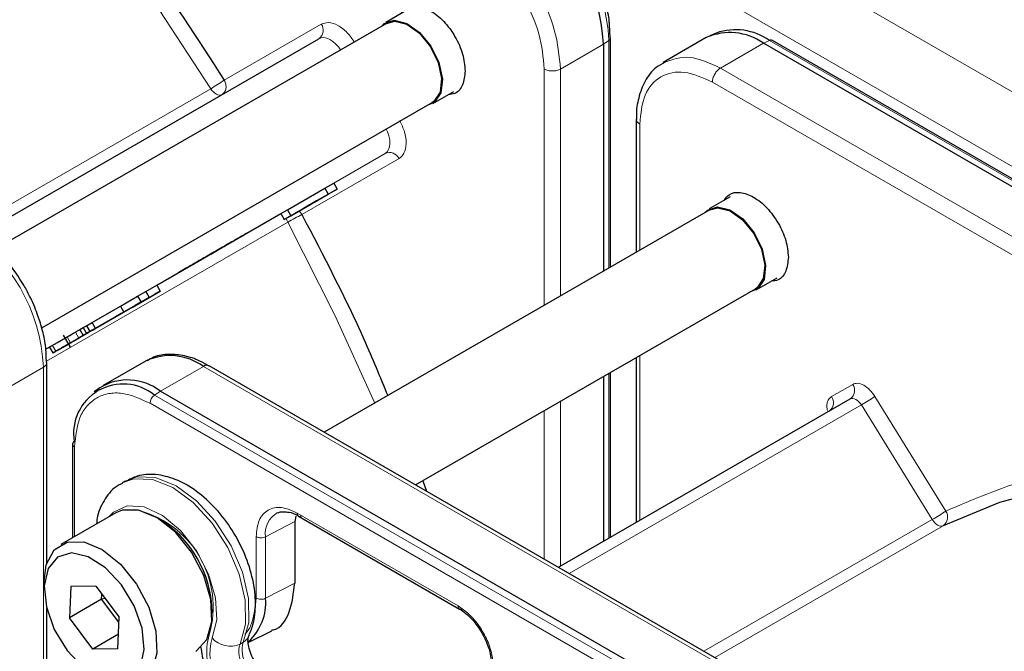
# Paper-space layout 'Blatt2' of a CAD drawing. Header units: millimetres. Extents: x 5 to 418, y 2 to 292.
# Tile 67 of 115: x 96.41 to 103.59, y 229.84 to 234.45. Entities that reach past the tile are written whole.
import ezdxf

# ---------------------------------------------------------------- set-up
doc = ezdxf.new("R2010")
doc.units = ezdxf.units.MM

psp = doc.layouts.new('Blatt2')

# ---------------------------------------------------------------- linework, layer by layer
at = {"color": 7, "linetype": 'Continuous', "lineweight": 18}
for p, q in [((86.4762, 243.8337), (142.5734, 211.4495)), ((86.2405, 243.4255), (142.3377, 211.0413)), ((97.9009, 234.0064), (98.6089, 234.4152)), ((100.3531, 234.0876), (100.6667, 234.2686)), ((100.6667, 234.2686), (100.7061, 234.2957)), ((100.7061, 234.2957), (100.7061, 232.6352)), ((101.5198, 234.0945), (101.8334, 234.2756)), ((101.8334, 234.2756), (101.8766, 234.2961)), ((101.8766, 234.2961), (114.852, 226.8056)), ((100.2353, 232.3635), (100.2353, 234.0877)), ((100.3531, 234.0876), (100.3531, 232.4314)), ((107.509, 230.6369), (101.5198, 234.0945)), ((96.0426, 232.9281), (97.8027, 233.9442)), ((107.4503, 230.535), (101.461, 233.9925)), ((100.9307, 233.6863), (100.9307, 232.7648)), ((99.075, 233.4719), (96.5987, 232.0423)), ((98.6992, 233.2548), (99.075, 233.4719)), ((99.1756, 233.4337), (98.4676, 233.0249)), ((98.3647, 232.9709), (96.6038, 231.9544)), ((96.8161, 232.1677), (96.8411, 232.1244)), ((96.7546, 232.1323), (96.7796, 232.089)), ((96.6477, 232.0705), (96.6727, 232.0272)), ((100.9307, 231.9951), (100.9307, 230.793)), ((96.2685, 231.7296), (96.582, 231.9106)), ((96.582, 227.0733), (96.582, 231.9106)), ((97.4352, 231.7365), (97.7487, 231.9175)), ((97.7487, 231.9175), (101.9377, 229.4992)), ((100.7061, 231.8654), (100.7061, 230.6634)), ((97.392, 231.7073), (97.4352, 231.7365)), ((102.3299, 231.697), (102.4842, 231.7861)), ((110.3352, 224.1574), (97.3598, 231.648)), ((110.3675, 224.2167), (97.392, 231.7073)), ((100.3531, 231.6616), (100.3531, 230.4596)), ((102.6463, 231.6973), (103.1633, 230.8615)), ((100.2354, 230.5101), (100.2353, 231.5937)), ((100.417, 230.4053), (102.548, 231.6355)), ((103.0649, 230.7996), (102.548, 231.6355)), ((96.8095, 231.3302), (96.8095, 230.6744)), ((98.4151, 230.7843), (98.2023, 230.6737)), ((98.4322, 230.8472), (99.6062, 230.1695)), ((103.0649, 230.7996), (101.3994, 229.8382)), ((103.1444, 230.7544), (101.4783, 229.7926)), ((98.1335, 230.2257), (98.1335, 230.6746)), ((98.2023, 230.2246), (98.2023, 230.6737)), ((98.4151, 230.3352), (98.2023, 230.2246)), ((98.0399, 229.9045), (98.0163, 229.8909))]:
    psp.add_line(p, q, dxfattribs=at)
at = {"color": 7, "linetype": 'Continuous', "lineweight": 25}
for p, q in [((99.2337, 234.5162), (99.0805, 234.4277)), ((99.0846, 234.4205), (96.2354, 232.7757)), ((100.7154, 234.3154), (100.7103, 234.4103)), ((96.1155, 232.8796), (98.5916, 234.309)), ((100.7177, 234.3143), (100.7177, 234.3154)), ((100.7177, 232.6419), (100.7177, 234.3143)), ((101.4168, 234.3168), (101.103, 234.1357)), ((101.489, 234.3505), (101.4433, 234.3303)), ((100.6667, 234.2686), (100.6667, 232.6125)), ((114.8088, 226.785), (101.8334, 234.2756)), ((114.8739, 226.8064), (101.8985, 234.297)), ((99.4221, 233.8359), (99.5753, 233.9244)), ((96.5699, 232.199), (99.4179, 233.8432)), ((100.9063, 233.7205), (100.9063, 232.7508)), ((98.635, 233.2179), (98.6991, 233.2549)), ((98.6991, 233.2549), (98.7241, 233.2116)), ((98.3625, 233.0605), (98.635, 233.2179)), ((98.3875, 233.0172), (98.66, 233.1746)), ((98.7241, 233.2116), (98.5608, 233.1173)), ((98.635, 233.2179), (98.66, 233.1746)), ((98.66, 233.1746), (98.7241, 233.2116)), ((101.5907, 233.1555), (101.4375, 233.0671)), ((98.4186, 233.0352), (98.5746, 233.1253)), ((98.5231, 233.0955), (98.4718, 233.0658)), ((98.5746, 233.1253), (98.4878, 233.0751)), ((98.5582, 233.1158), (98.5231, 233.0955)), ((98.5582, 233.1158), (98.596, 233.1376)), ((98.596, 233.1376), (98.5608, 233.1173)), ((98.596, 233.1376), (98.596, 233.1376)), ((97.4097, 232.5104), (98.3133, 233.032)), ((98.3133, 233.0321), (98.3625, 233.0605)), ((98.3133, 233.0321), (98.3383, 232.9888)), ((98.45, 233.0533), (98.3383, 232.9888)), ((98.3383, 232.9888), (98.3875, 233.0172)), ((98.3625, 233.0605), (98.3875, 233.0172)), ((98.4718, 233.0658), (98.3988, 233.0237)), ((98.3988, 233.0237), (98.45, 233.0533)), ((98.3988, 233.0237), (98.3988, 233.0237)), ((98.4878, 233.0751), (98.4186, 233.0352)), ((98.4878, 233.0751), (98.4878, 233.0751)), ((101.4417, 233.0598), (98.6302, 231.4368)), ((97.3284, 232.4636), (97.4096, 232.5105)), ((97.4096, 232.5105), (97.4346, 232.4672)), ((101.7791, 232.4753), (101.9323, 232.5637)), ((97.393, 232.4431), (96.9216, 232.171)), ((97.2284, 232.3481), (97.4346, 232.4672)), ((97.2695, 232.4296), (97.3284, 232.4636)), ((97.3284, 232.4636), (97.3534, 232.4203)), ((97.4346, 232.4672), (97.393, 232.4431)), ((99.2969, 231.0519), (101.775, 232.4825)), ((96.9388, 232.1809), (97.2924, 232.385)), ((97.1445, 232.3574), (97.2695, 232.4296)), ((97.1695, 232.3141), (97.2945, 232.3863)), ((97.3534, 232.4203), (97.2284, 232.3481)), ((97.2924, 232.385), (97.2507, 232.361)), ((97.2695, 232.4296), (97.2945, 232.3863)), ((97.2924, 232.385), (97.2924, 232.385)), ((97.2945, 232.3863), (97.3534, 232.4203)), ((97.2507, 232.361), (96.8972, 232.1569)), ((96.9144, 232.1668), (97.1501, 232.3029)), ((96.9382, 232.2383), (97.1445, 232.3574)), ((96.9632, 232.195), (97.1695, 232.3141)), ((97.1501, 232.3029), (97.1085, 232.2788)), ((97.1445, 232.3574), (97.1695, 232.3141)), ((97.1501, 232.3029), (97.1501, 232.3029)), ((97.1085, 232.2788), (96.8728, 232.1428)), ((96.8966, 232.2143), (96.9382, 232.2383)), ((96.9632, 232.195), (96.9382, 232.2383)), ((96.8478, 232.1861), (96.8722, 232.2002)), ((96.8478, 232.1861), (96.8728, 232.1428)), ((96.9031, 232.1602), (96.8584, 232.1344)), ((96.8722, 232.2002), (96.8966, 232.2143)), ((96.8722, 232.2002), (96.8972, 232.1569)), ((96.9144, 232.1668), (96.8728, 232.1428)), ((96.8966, 232.2143), (96.9216, 232.171)), ((96.9388, 232.1809), (96.8972, 232.1569)), ((96.9144, 232.1668), (96.9144, 232.1668)), ((96.9632, 232.195), (96.9216, 232.171)), ((96.9388, 232.1809), (96.9388, 232.1809)), ((96.9698, 232.1988), (96.9698, 232.1988)), ((96.7267, 232.146), (96.7776, 232.0579)), ((96.7795, 232.0889), (96.7655, 232.0808)), ((96.5987, 232.0422), (96.627, 232.0585)), ((96.6269, 232.0585), (96.6519, 232.0152)), ((96.6064, 230.4796), (96.6064, 231.9448)), ((97.332, 231.9588), (97.0186, 231.7778)), ((100.9063, 231.981), (100.9063, 230.7789)), ((101.9794, 229.5034), (97.7903, 231.9216)), ((100.7177, 230.6701), (100.7177, 231.8722)), ((100.6667, 231.8427), (100.6667, 230.6406)), ((96.9936, 231.7615), (96.9533, 231.7321)), ((97.4352, 231.7365), (110.4106, 224.246)), ((100.338, 230.4509), (102.4669, 231.6799)), ((96.7949, 231.3506), (96.7949, 230.666)), ((97.1793, 231.0803), (97.1557, 231.0667)), ((99.3494, 231.0822), (99.3761, 231.0062)), ((97.1094, 230.8475), (96.7087, 230.6162)), ((98.4227, 230.8238), (98.4151, 230.7843)), ((98.4151, 230.7843), (98.4151, 230.3352)), ((98.4423, 230.8245), (99.6168, 230.1465)), ((96.5878, 230.3491), (96.5878, 230.2947)), ((96.7819, 230.311), (96.7714, 230.0817)), ((96.9638, 230.3131), (96.7819, 230.311)), ((96.9638, 230.3131), (97.135, 230.086)), ((97.0071, 230.2177), (96.7714, 230.0817)), ((97.0071, 230.2177), (97.0087, 230.2535)), ((97.0317, 230.223), (97.0071, 230.2177)), ((97.1334, 230.0502), (97.0071, 230.2177)), ((96.6064, 227.1071), (96.6064, 230.1514)), ((96.9426, 229.8545), (96.7714, 230.0817)), ((97.1244, 229.8567), (97.135, 230.086)), ((97.1293, 229.9623), (96.9426, 229.8545)), ((98.0753, 229.9027), (98.2474, 229.9878)), ((97.1244, 229.8567), (96.9426, 229.8545))]:
    psp.add_line(p, q, dxfattribs=at)
at = {"color": 7, "linetype": 'Continuous', "lineweight": 18, "flags": 128}
for points in [[(97.8027, 233.9442), (97.3846, 234.5838), (96.9409, 235.1994), (96.4744, 235.7874), (95.9879, 236.3441), (95.4843, 236.8662), (94.9667, 237.3506), (94.4382, 237.7943), (93.9019, 238.1947), (93.3612, 238.5494), (92.8192, 238.8561), (92.2793, 239.1131), (91.9188, 239.2573)], [(98.7495, 234.2271), (98.7359, 234.246), (98.7158, 234.2688), (98.6942, 234.2879), (98.6719, 234.3025), (98.6497, 234.3122), (98.6284, 234.3166), (98.6089, 234.3155), (98.5916, 234.309)], [(97.8814, 233.899), (97.8751, 233.8969), (97.8653, 233.8964), (97.8547, 233.8986), (97.8437, 233.9034), (97.8325, 233.9106), (97.8218, 233.9201), (97.8117, 233.9314), (97.8027, 233.9442)], [(99.075, 233.4719), (99.0892, 233.4835), (99.0999, 233.5), (99.1067, 233.5206), (99.1094, 233.5446), (99.1079, 233.5712), (99.1022, 233.5995), (99.0925, 233.6283), (99.0829, 233.6497)], [(98.3647, 232.9709), (98.3581, 232.9851), (98.3538, 232.9977)], [(98.9985, 231.6494), (98.7111, 232.2856), (98.3647, 232.9709)], [(102.548, 231.6355), (102.539, 231.6484), (102.529, 231.6598), (102.5182, 231.6693), (102.507, 231.6766), (102.4959, 231.6815), (102.4853, 231.6837), (102.4755, 231.6831), (102.4669, 231.6799)], [(97.1571, 231.0675), (97.2406, 231.0973), (97.377, 231.092), (97.5257, 231.0324), (97.6749, 230.9232), (97.8125, 230.7733), (97.9273, 230.5947), (98.0102, 230.4017), (98.0545, 230.2101), (98.0566, 230.0351), (98.0163, 229.8909)], [(98.0399, 229.9045), (98.0802, 230.0487), (98.0781, 230.2237), (98.0338, 230.4154), (97.9509, 230.6083), (97.836, 230.7869), (97.6985, 230.9368), (97.5493, 231.046), (97.4005, 231.1056), (97.2641, 231.1109), (97.1793, 231.0803)], [(97.8131, 229.9349), (97.847, 230.0666), (97.8379, 230.2278), (97.7868, 230.402), (97.6988, 230.5716), (97.5829, 230.7191), (97.4508, 230.8298), (97.3162, 230.8922), (97.1925, 230.9001), (97.0925, 230.8525), (97.0627, 230.8206)], [(103.1444, 230.7544), (103.1358, 230.7517), (103.1261, 230.7517), (103.1156, 230.7541), (103.1048, 230.7591), (103.0939, 230.7665), (103.0834, 230.7759), (103.0736, 230.7871), (103.0649, 230.7996)]]:
    psp.add_lwpolyline(points, dxfattribs=at)
at = {"color": 7, "linetype": 'Continuous', "lineweight": 25, "flags": 128}
for points in [[(99.0471, 234.3989), (99.0675, 234.419), (99.1415, 234.4437), (99.2322, 234.421), (99.3258, 234.3542), (99.4081, 234.2535), (99.4665, 234.1344), (99.4921, 234.0148), (99.4811, 233.9131), (99.4351, 233.8447), (99.3804, 233.8215)], [(99.0846, 234.4205), (99.1442, 234.4361), (99.2327, 234.4139), (99.324, 234.3488), (99.4043, 234.2506), (99.4612, 234.1343), (99.4862, 234.0177), (99.4755, 233.9184), (99.4306, 233.8517), (99.4179, 233.8432)], [(101.4041, 233.0382), (101.4245, 233.0583), (101.4985, 233.083)], [(101.4985, 233.083), (101.5892, 233.0603), (101.6828, 232.9935), (101.7651, 232.8929), (101.8235, 232.7737), (101.8491, 232.6542), (101.8381, 232.5524), (101.7921, 232.484), (101.7375, 232.4608)], [(101.4417, 233.0598), (101.5012, 233.0754), (101.5897, 233.0532), (101.681, 232.9881), (101.7613, 232.8899), (101.8183, 232.7736), (101.8433, 232.657), (101.8325, 232.5577), (101.7876, 232.491), (101.775, 232.4825)], [(106.6502, 230.753), (106.476, 230.8146), (105.9499, 230.9678), (105.4356, 231.0675), (104.936, 231.1131), (104.4543, 231.1044), (103.9932, 231.0414), (103.5558, 230.9245), (103.1444, 230.7544)], [(97.6927, 229.8371), (97.6976, 229.8401), (97.7746, 229.9248), (97.8111, 230.0547), (97.8032, 230.2158), (97.7517, 230.3906), (97.6622, 230.5602), (97.5444, 230.7062), (97.411, 230.8127), (97.2766, 230.8683), (97.1557, 230.8669), (97.1094, 230.8475)], [(96.5878, 230.3491), (96.603, 230.4685), (96.6606, 230.5773), (96.755, 230.6355), (96.8759, 230.637), (97.0103, 230.5814), (97.1437, 230.4749), (97.2615, 230.3289), (97.351, 230.1593), (97.4025, 229.9845), (97.4104, 229.8234), (97.3739, 229.6935), (97.2969, 229.6088), (97.1878, 229.5785), (97.1878, 229.5785)], [(97.1192, 229.6122), (97.2205, 229.6419), (97.2896, 229.725), (97.318, 229.8513), (97.3025, 230.0057), (97.2448, 230.1695), (97.152, 230.323), (97.0352, 230.4476), (96.9085, 230.5283), (96.7872, 230.5555), (96.6859, 230.5257), (96.6168, 230.4426), (96.5883, 230.3163), (96.6039, 230.1619), (96.6615, 229.9981), (96.7544, 229.8447), (96.8712, 229.72), (96.9979, 229.6393), (97.1192, 229.6122)]]:
    psp.add_lwpolyline(points, dxfattribs=at)
at = {"color": 7, "linetype": 'Continuous', "lineweight": 18}
for centre, radius, start, end in [((99.4349, 234.2379), 1.2725, 2.60548, 57.39452), ((98.5461, 234.3709), 0.0769, 306.35124, 35.18509), ((100.6945, 234.3159), 0.0233, 299.64542, 355.89309), ((97.0958, 235.1693), 1.4144, 299.98827, 304.69565), ((99.1058, 233.4015), 0.0769, 24.8163, 113.64307), ((99.074, 231.7426), 1.4184, 115.31233, 120.00634), ((95.3026, 231.8524), 1.2807, 2.60548, 57.39452), ((102.4213, 231.7418), 0.0769, 306.35124, 35.18509), ((97.4374, 231.6442), 0.0777, 125.68924, 177.19888), ((102.2667, 231.6526), 0.0772, 307.83352, 35.07657), ((101.7789, 232.9682), 1.5387, 299.98876, 304.3156), ((96.819, 231.3525), 0.0242, 184.41432, 246.90582), ((97.0929, 230.1618), 0.7277, 343.75697, 77.87529), ((102.2958, 232.1323), 1.5387, 299.98876, 304.3156), ((103.0977, 230.8178), 0.0788, 306.40333, 33.62432), ((98.3756, 230.6972), 0.1749, 119.28856, 187.71449), ((98.173, 229.8379), 0.4, 162.4884, 214.46185), ((98.1582, 229.826), 0.3619, 162.4884, 214.46185), ((97.9443, 230.0491), 0.1738, 221.04804, 294.5), ((97.995, 229.985), 0.0922, 299.13244, 333.65977), ((98.198, 229.8336), 0.1905, 162.4884, 214.46185), ((98.2215, 229.8472), 0.1905, 162.4884, 214.46185)]:
    psp.add_arc(centre, radius, start, end, dxfattribs=at)
at = {"color": 7, "linetype": 'Continuous', "lineweight": 25}
for centre, radius, start, end in [((99.3873, 234.2104), 1.2807, 2.60548, 57.39452), ((101.6298, 233.9457), 0.4286, 54.84405, 109.17366), ((101.5893, 233.9348), 0.4191, 54.38242, 114.30712), ((101.8883, 234.276), 0.0233, 64.10587, 120.34606), ((97.5046, 231.5768), 0.4191, 54.38242, 114.30712), ((97.7731, 231.8834), 0.0419, 65.69288, 125.61758), ((97.1962, 231.428), 0.3902, 52.237, 121.28513), ((97.1635, 231.4271), 0.3616, 50.79671, 189.21404), ((96.8181, 231.3489), 0.0233, 119.64542, 175.89309), ((97.0009, 230.1113), 0.8125, 0.48012, 59.51448), ((97.8244, 230.1912), 0.3794, 312.04552, 5.04544)]:
    psp.add_arc(centre, radius, start, end, dxfattribs=at)
for points, knots in [([(93.7157, 238.4638), (93.9697, 238.287), (94.4796, 237.9322), (95.2303, 237.2861), (95.9607, 236.5637), (96.6566, 235.7669), (97.3121, 234.9155), (97.7051, 234.3086), (97.9009, 234.0064)], [0, 0, 0, 0, 0.16549, 0.332238, 0.5, 0.66775, 0.834504, 1, 1, 1, 1]), ([(100.7103, 234.4103), (100.71, 234.4188), (100.7081, 234.4662), (100.6869, 234.5533), (100.6505, 234.6727), (100.6047, 234.7817), (100.5662, 234.8519), (100.5499, 234.8816)], [0, 0, 0, 0, 0.057456, 0.318799, 0.541248, 0.806265, 1, 1, 1, 1]), ([(99.1918, 234.492), (99.202, 234.5064), (99.2288, 234.5444), (99.3059, 234.5539), (99.4042, 234.5208), (99.5042, 234.44), (99.5878, 234.3267), (99.6464, 234.1955), (99.6541, 234.1145), (99.6579, 234.074)], [0, 0, 0, 0, 0.092391, 0.243659, 0.394927, 0.546196, 0.697464, 0.848732, 1, 1, 1, 1]), ([(101.1172, 234.1374), (101.0942, 234.1257), (101.0338, 234.0949), (100.9662, 234.0034), (100.9213, 233.882), (100.9036, 233.7848), (100.9076, 233.7284), (100.9083, 233.7193)], [0, 0, 0, 0, 0.167856, 0.44212, 0.708909, 0.953399, 1, 1, 1, 1]), ([(99.6579, 234.074), (99.6539, 234.0383), (99.6459, 233.9669), (99.5971, 233.9063), (99.5509, 233.9019), (99.5334, 233.9002)], [0, 0, 0, 0, 0.382955, 0.765909, 1, 1, 1, 1]), ([(101.5488, 233.1313), (101.559, 233.1457), (101.5859, 233.1837), (101.6629, 233.1932), (101.7612, 233.1601), (101.8612, 233.0794), (101.9449, 232.9661), (102.0035, 232.8348), (102.0111, 232.7538), (102.0149, 232.7133)], [0, 0, 0, 0, 0.092391, 0.243659, 0.394927, 0.546196, 0.697464, 0.848732, 1, 1, 1, 1]), ([(98.4676, 233.0249), (98.6252, 232.7233), (98.8527, 232.2879), (99.0368, 231.8414), (99.0933, 231.7042)], [0, 0, 0, 0, 0.692666, 1, 1, 1, 1]), ([(96.4399, 232.5089), (96.402, 232.5685), (96.349, 232.6521), (96.2567, 232.7584), (96.1747, 232.8372), (96.0956, 232.9005), (96.0477, 232.9256), (96.0342, 232.9328)], [0, 0, 0, 0, 0.335683, 0.470249, 0.69001, 0.912206, 1, 1, 1, 1]), ([(102.0149, 232.7133), (102.0109, 232.6776), (102.003, 232.6063), (101.9541, 232.5456), (101.9079, 232.5412), (101.8904, 232.5395)], [0, 0, 0, 0, 0.382955, 0.765909, 1, 1, 1, 1]), ([(96.6043, 231.9455), (96.6034, 231.9868), (96.6015, 232.0665), (96.5752, 232.1875), (96.537, 232.3086), (96.4916, 232.4153), (96.4542, 232.483), (96.4399, 232.5089)], [0, 0, 0, 0, 0.229892, 0.443956, 0.631124, 0.859057, 1, 1, 1, 1]), ([(96.7546, 232.1323), (96.7586, 232.1346), (96.7664, 232.1391), (96.7812, 232.1476), (96.7979, 232.1573), (96.8099, 232.1642), (96.8161, 232.1677)], [0, 0, 0, 0, 0.2608604, 0.506753, 0.749149, 1, 1, 1, 1]), ([(96.8161, 232.1677), (96.8225, 232.1714), (96.8332, 232.1776), (96.8436, 232.1836), (96.8478, 232.186)], [0, 0, 0, 0, 0.597004, 1, 1, 1, 1]), ([(96.8869, 232.1509), (96.8821, 232.1481), (96.8738, 232.1433), (96.8607, 232.1358), (96.8505, 232.1299), (96.8435, 232.1258), (96.8366, 232.1218), (96.8326, 232.1195), (96.8305, 232.1183)], [0, 0, 0, 0, 0.339071, 0.594513, 0.699721, 0.797263, 0.894801, 1, 1, 1, 1]), ([(96.8355, 232.1212), (96.8404, 232.1241), (96.8491, 232.1291), (96.8623, 232.1367), (96.8725, 232.1426), (96.8794, 232.1466), (96.8862, 232.1505), (96.8901, 232.1527), (96.8921, 232.1539)], [0, 0, 0, 0, 0.348491, 0.608786, 0.713671, 0.808589, 0.901277, 1, 1, 1, 1]), ([(96.8411, 232.1244), (96.8474, 232.1281), (96.8603, 232.1355), (96.8871, 232.151), (96.9049, 232.1613), (96.9171, 232.1684)], [0, 0, 0, 0, 0.235668, 0.475187, 1, 1, 1, 1]), ([(96.8921, 232.1539), (96.8939, 232.155), (96.8975, 232.157), (96.9012, 232.1592), (96.9032, 232.1603), (96.9033, 232.1604), (96.8983, 232.1575), (96.891, 232.1533), (96.8869, 232.1509)], [0, 0, 0, 0, 0.1058895, 0.2039506, 0.3017816, 0.407031, 0.6619537, 1, 1, 1, 1]), ([(96.9544, 232.1899), (96.9472, 232.1857), (96.9367, 232.1797), (96.9179, 232.1688), (96.908, 232.1631), (96.9031, 232.1602)], [0, 0, 0, 0, 0.520179, 0.760732, 1, 1, 1, 1]), ([(96.9171, 232.1684), (96.9289, 232.1751), (96.951, 232.1879), (96.9616, 232.194), (96.9666, 232.1969)], [0, 0, 0, 0, 0.530715, 1, 1, 1, 1]), ([(96.9666, 232.1969), (96.9679, 232.1977), (96.9705, 232.1992), (96.9693, 232.1985), (96.9642, 232.1955), (96.9577, 232.1918), (96.9544, 232.1899)], [0, 0, 0, 0, 0.255127, 0.498018, 0.74194, 1, 1, 1, 1]), ([(96.6477, 232.0705), (96.6544, 232.0744), (96.6673, 232.0818), (96.6937, 232.0971), (96.7236, 232.1144), (96.7439, 232.1261), (96.7545, 232.1322)], [0, 0, 0, 0, 0.262012, 0.500075, 0.738097, 1, 1, 1, 1]), ([(96.6727, 232.0272), (96.6794, 232.0311), (96.6923, 232.0385), (96.7187, 232.0538), (96.7486, 232.0711), (96.7689, 232.0828), (96.7795, 232.0889)], [0, 0, 0, 0, 0.262012, 0.500075, 0.738097, 1, 1, 1, 1]), ([(96.7843, 232.0917), (96.7775, 232.0877), (96.7638, 232.0798), (96.7356, 232.0635), (96.7171, 232.0528), (96.7046, 232.0456)], [0, 0, 0, 0, 0.246621, 0.488964, 1, 1, 1, 1]), ([(96.7894, 232.0946), (96.784, 232.0915), (96.7747, 232.0861), (96.7602, 232.0777), (96.7491, 232.0713), (96.7415, 232.0669), (96.734, 232.0626), (96.7297, 232.0601), (96.7275, 232.0589)], [0, 0, 0, 0, 0.346244, 0.60537, 0.710321, 0.805859, 0.899712, 1, 1, 1, 1]), ([(96.7405, 232.1241), (96.74, 232.1238), (96.7389, 232.1232), (96.7494, 232.1293), (96.7546, 232.1323)], [0, 0, 0, 0, 0.501646, 1, 1, 1, 1]), ([(96.7655, 232.0808), (96.765, 232.0805), (96.7639, 232.0799), (96.7744, 232.086), (96.7796, 232.089)], [0, 0, 0, 0, 0.501646, 1, 1, 1, 1]), ([(96.774, 232.0857), (96.7764, 232.0871), (96.7812, 232.0899), (96.789, 232.0944), (96.7968, 232.0989), (96.8015, 232.1016), (96.8039, 232.103)], [0, 0, 0, 0, 0.246214, 0.481536, 0.726643, 1, 1, 1, 1]), ([(96.7796, 232.089), (96.7836, 232.0913), (96.7914, 232.0958), (96.8062, 232.1043), (96.8229, 232.1139), (96.8349, 232.1209), (96.8411, 232.1244)], [0, 0, 0, 0, 0.26086, 0.506753, 0.749149, 1, 1, 1, 1]), ([(96.853, 232.1313), (96.8436, 232.1259), (96.8298, 232.1179), (96.8045, 232.1033), (96.7911, 232.0956), (96.7843, 232.0917)], [0, 0, 0, 0, 0.511036, 0.753379, 1, 1, 1, 1]), ([(96.8145, 232.1091), (96.8121, 232.1077), (96.8061, 232.1042), (96.7957, 232.0982), (96.7894, 232.0946)], [0, 0, 0, 0, 0.39531, 1, 1, 1, 1]), ([(96.8039, 232.103), (96.806, 232.1042), (96.8099, 232.1064), (96.8137, 232.1086), (96.8154, 232.1096), (96.8148, 232.1093), (96.8145, 232.1091)], [0, 0, 0, 0, 0.264335, 0.503766, 0.74118, 1, 1, 1, 1]), ([(96.8305, 232.1183), (96.8287, 232.1173), (96.8253, 232.1153), (96.8218, 232.1133), (96.8199, 232.1122), (96.8198, 232.1122), (96.8246, 232.1149), (96.8315, 232.1189), (96.8355, 232.1212)], [0, 0, 0, 0, 0.105786, 0.203769, 0.301557, 0.4068, 0.661801, 1, 1, 1, 1]), ([(96.8584, 232.1344), (96.8631, 232.1372), (96.8722, 232.1424), (96.8754, 232.1443), (96.8692, 232.1407), (96.8586, 232.1346), (96.853, 232.1313)], [0, 0, 0, 0, 0.2570131, 0.4933044, 0.7331887, 1, 1, 1, 1]), ([(96.629, 232.0597), (96.628, 232.0592), (96.6261, 232.058), (96.6295, 232.06), (96.6403, 232.0663), (96.6477, 232.0705)], [0, 0, 0, 0, 0.245674, 0.487081, 1, 1, 1, 1]), ([(96.654, 232.0164), (96.653, 232.0159), (96.6511, 232.0147), (96.6545, 232.0167), (96.6653, 232.023), (96.6727, 232.0272)], [0, 0, 0, 0, 0.245674, 0.487081, 1, 1, 1, 1]), ([(96.7046, 232.0456), (96.6924, 232.0386), (96.6746, 232.0283), (96.6596, 232.0196), (96.6559, 232.0175), (96.654, 232.0164)], [0, 0, 0, 0, 0.525054, 0.764251, 1, 1, 1, 1]), ([(96.7275, 232.0589), (96.7256, 232.0578), (96.7218, 232.0556), (96.7183, 232.0535), (96.7168, 232.0527), (96.7179, 232.0533), (96.7252, 232.0575), (96.7345, 232.0629), (96.7399, 232.066)], [0, 0, 0, 0, 0.09221, 0.180108, 0.272547, 0.377235, 0.642363, 1, 1, 1, 1]), ([(97.7902, 231.9191), (97.7678, 231.9322), (97.7085, 231.9669), (97.6094, 231.9982), (97.4958, 232.0091), (97.4017, 231.9971), (97.3557, 231.967), (97.3411, 231.9575)], [0, 0, 0, 0, 0.143792, 0.380812, 0.625008, 0.880873, 1, 1, 1, 1]), ([(102.3211, 231.5988), (102.3211, 231.5987), (102.321, 231.5983), (102.3163, 231.5923), (102.3135, 231.5915), (102.3131, 231.5914)], [0, 0, 0, 0, 0.337931, 0.908636, 1, 1, 1, 1]), ([(98.0777, 229.9441), (98.0893, 229.9723), (98.1198, 230.0464), (98.1345, 230.1867), (98.1149, 230.3624), (98.0561, 230.5466), (97.9631, 230.7245), (97.8425, 230.8833), (97.7008, 231.0121), (97.5508, 231.0976), (97.4038, 231.1333), (97.2761, 231.1282), (97.2094, 231.0915), (97.1816, 231.0763)], [0, 0, 0, 0, 0.057807, 0.152442, 0.251331, 0.352163, 0.452764, 0.553637, 0.655566, 0.759628, 0.852111, 0.938497, 1, 1, 1, 1]), ([(97.1603, 231.0637), (97.1488, 231.0589), (97.0958, 231.0364), (97.0299, 230.9523), (96.9786, 230.8548), (96.9715, 230.7866), (96.9694, 230.7667)], [0, 0, 0, 0, 0.103207, 0.477399, 0.847985, 1, 1, 1, 1]), ([(98.2908, 230.8461), (98.2962, 230.8503), (98.3067, 230.8583), (98.3245, 230.8559), (98.3331, 230.8548)], [0, 0, 0, 0, 0.517593, 1, 1, 1, 1]), ([(98.3331, 230.8548), (98.3461, 230.8552), (98.376, 230.8561), (98.4176, 230.8413), (98.4416, 230.8247), (98.4426, 230.824)], [0, 0, 0, 0, 0.424183, 0.976421, 1, 1, 1, 1]), ([(98.4427, 230.8246), (98.4459, 230.8232), (98.4525, 230.8205), (98.4612, 230.824), (98.4657, 230.8258)], [0, 0, 0, 0, 0.482278, 1, 1, 1, 1]), ([(98.2454, 229.9922), (98.2508, 229.9931), (98.3135, 230.0038), (98.3887, 230.1169), (98.4063, 230.2624), (98.4151, 230.3352)], [0, 0, 0, 0, 0.04476, 0.52238, 1, 1, 1, 1]), ([(99.6166, 230.1465), (99.6167, 230.1465), (99.6315, 230.1402), (99.6639, 230.1143), (99.7221, 230.0613), (99.7576, 230.0073), (99.7804, 229.9727)], [0, 0, 0, 0, 0.0015, 0.266685, 0.530343, 1, 1, 1, 1]), ([(99.6167, 230.1468), (99.6199, 230.1455), (99.6266, 230.1427), (99.6353, 230.1462), (99.6398, 230.1481)], [0, 0, 0, 0, 0.482284, 1, 1, 1, 1]), ([(98.1194, 229.7711), (98.1119, 229.7853), (98.0939, 229.8192), (98.078, 229.8708), (98.0726, 229.9145), (98.0758, 229.9403), (98.0771, 229.9429), (98.0777, 229.9441)], [0, 0, 0, 0, 0.1768056, 0.4226836, 0.6299768, 0.82324, 1, 1, 1, 1]), ([(99.7804, 229.9727), (99.7986, 229.9364), (99.8239, 229.886), (99.8429, 229.8136), (99.8505, 229.7588), (99.8481, 229.7037), (99.8348, 229.66), (99.8191, 229.633), (99.8048, 229.627), (99.8, 229.625)], [0, 0, 0, 0, 0.238343, 0.330867, 0.47597, 0.617896, 0.763986, 0.922379, 1, 1, 1, 1]), ([(97.7291, 229.8725), (97.7365, 229.8245), (97.7508, 229.7311), (97.797, 229.6414), (97.8194, 229.5979)], [0, 0, 0, 0, 0.514995, 1, 1, 1, 1])]:
    psp.add_open_spline(points, degree=3, knots=knots, dxfattribs=at)
at = {"color": 7, "linetype": 'Continuous', "lineweight": 18}
for points in [[(99.7639, 235.1083), (99.8411, 235.0535), (99.9955, 234.9438), (100.1903, 234.674), (100.3265, 234.3704), (100.3442, 234.1819), (100.3531, 234.0876)], [(100.3531, 234.0876), (100.3445, 234.0837), (100.3273, 234.0758), (100.2942, 234.0724), (100.2611, 234.0758), (100.2439, 234.0837), (100.2353, 234.0877)], [(101.5198, 234.0945), (101.5121, 234.089), (101.4967, 234.0781), (101.4772, 234.0511), (101.4636, 234.0208), (101.4619, 234.0019), (101.461, 233.9925)], [(97.8836, 233.9002), (97.8907, 233.9057), (97.9049, 233.9168), (97.9148, 233.9447), (97.9146, 233.9765), (97.9055, 233.9964), (97.9009, 234.0064)], [(98.1335, 230.6746), (98.1385, 230.6724), (98.1484, 230.6678), (98.1675, 230.6656), (98.1868, 230.6672), (98.1971, 230.6715), (98.2023, 230.6737)], [(98.1335, 230.2257), (98.1385, 230.2234), (98.1484, 230.2188), (98.1675, 230.2166), (98.1868, 230.2182), (98.1971, 230.2225), (98.2023, 230.2246)]]:
    psp.add_open_spline(points, degree=3, dxfattribs=at)
for points, knots in [([(100.2353, 234.0877), (100.2274, 234.1725), (100.2114, 234.3422), (100.0888, 234.6154), (99.9135, 234.8583), (99.7745, 234.9569), (99.705, 235.0062)], [0, 0, 0, 0, 0.25, 0.5, 0.75, 1, 1, 1, 1]), ([(98.6089, 234.4152), (98.6258, 234.4212), (98.6608, 234.4336), (98.7292, 234.4103), (98.7982, 234.3584), (98.8346, 234.3069), (98.8522, 234.2821)], [0, 0, 0, 0, 0.240773, 0.5, 0.759227, 1, 1, 1, 1]), ([(101.1145, 234.138), (101.1718, 234.1584), (101.2901, 234.2005), (101.4417, 234.1306), (101.5198, 234.0945)], [0, 0, 0, 0, 0.4847258, 1, 1, 1, 1]), ([(101.461, 233.9925), (101.3915, 234.0234), (101.2525, 234.0853), (101.0772, 234.0448), (100.9546, 233.9132), (100.9386, 233.7619), (100.9307, 233.6863)], [0, 0, 0, 0, 0.25, 0.5, 0.75, 1, 1, 1, 1]), ([(99.1819, 233.711), (99.1946, 233.6834), (99.221, 233.626), (99.2314, 233.5403), (99.2174, 233.4695), (99.1892, 233.4453), (99.1756, 233.4337)], [0, 0, 0, 0, 0.240773, 0.5, 0.759227, 1, 1, 1, 1]), ([(100.9307, 233.6863), (100.9236, 233.6912), (100.91, 233.7008), (100.9078, 233.7132), (100.9067, 233.7191)], [0, 0, 0, 0, 0.516143, 1, 1, 1, 1]), ([(98.4468, 233.0501), (98.4469, 233.05), (98.4558, 233.0446), (98.4617, 233.0347), (98.4676, 233.0249)], [0, 0, 0, 0, 0.0119309, 1, 1, 1, 1]), ([(96.606, 231.9458), (96.6061, 231.9454), (96.6085, 231.9389), (96.6017, 231.9254), (96.5885, 231.9155), (96.582, 231.9106)], [0, 0, 0, 0, 0.0308258, 0.5154129, 1, 1, 1, 1]), ([(102.4842, 231.7861), (102.4954, 231.7901), (102.5188, 231.7983), (102.5643, 231.7828), (102.6103, 231.7482), (102.6346, 231.7139), (102.6463, 231.6973)], [0, 0, 0, 0, 0.240773, 0.5, 0.759227, 1, 1, 1, 1]), ([(97.3598, 231.648), (97.2906, 231.6794), (97.1841, 231.7278), (97.056, 231.7226), (96.9678, 231.6914), (96.8968, 231.6306), (96.8282, 231.5223), (96.8169, 231.4059), (96.8095, 231.3302)], [0, 0, 0, 0, 0.239457, 0.368361, 0.5, 0.631639, 0.760543, 1, 1, 1, 1]), ([(102.2993, 231.5957), (102.2976, 231.6054), (102.2924, 231.6345), (102.3025, 231.673), (102.321, 231.6892), (102.3299, 231.697)], [0, 0, 0, 0, 0.2058622, 0.6175865, 1, 1, 1, 1]), ([(103.1633, 230.8615), (103.3616, 230.9461), (103.7599, 231.116), (104.4287, 231.2285), (105.1415, 231.2332), (105.8918, 231.117), (106.6639, 230.8949), (107.1888, 230.6546), (107.4503, 230.535)], [0, 0, 0, 0, 0.165419, 0.3321717, 0.5, 0.6678165, 0.8345752, 1, 1, 1, 1]), ([(98.1335, 230.6746), (98.138, 230.7173), (98.147, 230.8025), (98.216, 230.8767), (98.3148, 230.8995), (98.3931, 230.8646), (98.4322, 230.8472)], [0, 0, 0, 0, 0.25, 0.5, 0.75, 1, 1, 1, 1]), ([(98.4322, 230.8472), (98.4328, 230.8425), (98.4339, 230.833), (98.4385, 230.8255), (98.4424, 230.8246), (98.4427, 230.8246)], [0, 0, 0, 0, 0.4834479, 0.9669025, 1, 1, 1, 1]), ([(98.052, 229.9651), (98.0531, 229.966), (98.0747, 229.984), (98.1154, 230.0612), (98.1264, 230.1609), (98.1335, 230.2257)], [0, 0, 0, 0, 0.019445, 0.36258, 1, 1, 1, 1]), ([(99.6062, 230.1695), (99.6331, 230.1512), (99.6883, 230.1135), (99.7635, 230.0234), (99.822, 229.9193), (99.8574, 229.8121), (99.8681, 229.7107), (99.8516, 229.6247), (99.8101, 229.5624), (99.7664, 229.5484), (99.7451, 229.5416)], [0, 0, 0, 0, 0.121712, 0.25, 0.378287, 0.5, 0.621712, 0.75, 0.878287, 1, 1, 1, 1]), ([(99.6062, 230.1695), (99.6068, 230.1648), (99.6079, 230.1553), (99.6125, 230.1478), (99.6164, 230.1469), (99.6167, 230.1468)], [0, 0, 0, 0, 0.483457, 0.966913, 1, 1, 1, 1])]:
    psp.add_open_spline(points, degree=3, knots=knots, dxfattribs=at)
at = {"color": 7, "linetype": 'Continuous', "lineweight": 25}
for points in [[(97.9666, 232.832), (97.9914, 232.8463), (98.041, 232.875), (98.0759, 232.8951), (98.0736, 232.8938), (98.0324, 232.87), (97.959, 232.8276), (97.8649, 232.7732), (97.7625, 232.7141), (97.7041, 232.6804), (97.675, 232.6636)], [(97.675, 232.6636), (97.6501, 232.6493), (97.6005, 232.6206), (97.5656, 232.6005), (97.568, 232.6018), (97.6092, 232.6256), (97.6826, 232.668), (97.7767, 232.7224), (97.8791, 232.7815), (97.9374, 232.8152), (97.9666, 232.832)]]:
    psp.add_open_spline(points, degree=3, dxfattribs=at)

doc.saveas('drawing.dxf')
